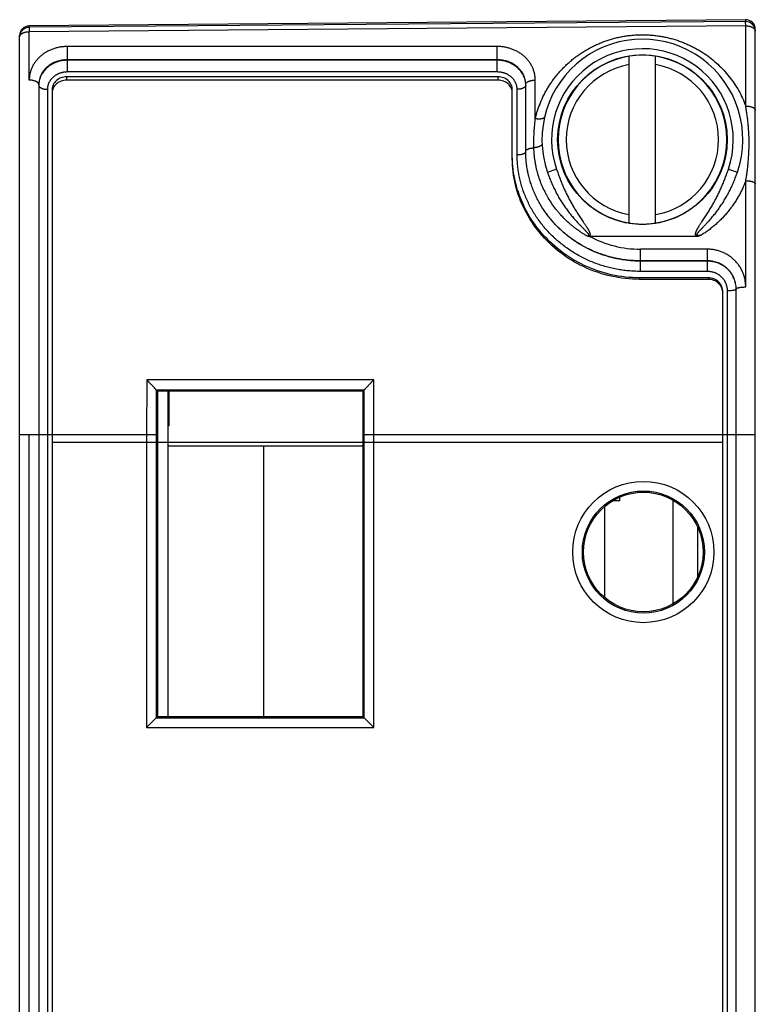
# Model space of a CAD drawing. Header units: inches. Extents: x 0 to 22, y 0 to 17.
# Tile 13 of 21: x 13.4 to 14.2, y 7.2 to 8.3. Entities that reach past the tile are written whole.
import ezdxf

# ---------------------------------------------------------------- set-up
doc = ezdxf.new("R2010")
doc.units = ezdxf.units.IN
doc.header["$LTSCALE"] = 1.21
doc.header["$MEASUREMENT"] = 0
doc.layers.get('0').update_dxf_attribs({"linetype": 'CONTINUOUS'})

msp = doc.modelspace()

# ---------------------------------------------------------------- linework, layer by layer
at = {"color": 7, "linetype": 'CONTINUOUS'}
for p, q in [((14.1565, 8.2544), (13.4075, 8.2479)), ((14.1565, 8.2525), (13.4075, 8.2465)), ((14.1565, 8.2544), (14.1565, 8.2525)), ((14.1566, 8.248), (14.1565, 8.2525)), ((13.4075, 8.2465), (13.4075, 8.2479)), ((13.4075, 8.2465), (13.4076, 8.2419)), ((14.1566, 8.248), (13.4076, 8.2419)), ((13.4076, 8.1913), (13.4076, 8.2419)), ((14.1566, 8.1642), (14.1566, 8.248)), ((14.1666, 7.0663), (14.1666, 8.2444)), ((13.3976, 4.1553), (13.3976, 8.2379)), ((13.4476, 8.1998), (13.4476, 8.2264)), ((13.8966, 8.2264), (13.4476, 8.2264)), ((13.8966, 8.1998), (13.8966, 8.2264)), ((13.8966, 8.2126), (13.4476, 8.2126)), ((13.8966, 8.212), (13.4476, 8.212)), ((14.0348, 8.0419), (14.0348, 8.2163)), ((14.0624, 8.0419), (14.0624, 8.2163)), ((13.8966, 8.1998), (13.4476, 8.1998)), ((13.9366, 8.1509), (13.9366, 8.1913)), ((13.4176, 8.1865), (13.4176, 4.4373)), ((13.4266, 8.1817), (13.4266, 4.4391)), ((13.9176, 8.113), (13.9176, 8.1817)), ((13.9266, 8.1165), (13.9266, 8.1865)), ((13.9588, 8.0981), (13.9494, 8.0948)), ((14.1385, 8.0983), (14.148, 8.0951)), ((14.1566, 7.9751), (14.1566, 8.0862)), ((13.9933, 8.0279), (13.9937, 8.0279)), ((14.1051, 8.0279), (13.9937, 8.0279)), ((14.0466, 7.9914), (14.0466, 8.0146)), ((14.1166, 8.0146), (14.0466, 8.0146)), ((14.1166, 7.9914), (14.1166, 8.0146)), ((14.1166, 8.0024), (14.0466, 8.0024)), ((14.1166, 8.0021), (14.0466, 8.0021)), ((14.1166, 7.9914), (14.0466, 7.9914)), ((14.1376, 7.1266), (14.1376, 7.9711)), ((14.1466, 7.1266), (14.1466, 7.9731)), ((13.5304, 7.8781), (13.5303, 7.8211)), ((13.7679, 7.8781), (13.5304, 7.8781)), ((13.7679, 7.8211), (13.7679, 7.8781)), ((13.5403, 7.8674), (13.5403, 7.8211)), ((13.5404, 7.8673), (13.5416, 7.8661)), ((13.7579, 7.8673), (13.5404, 7.8673)), ((13.5416, 7.8661), (13.5416, 7.5261)), ((13.7566, 7.8661), (13.5416, 7.8661)), ((13.5526, 7.8661), (13.5526, 7.5261)), ((13.5536, 7.8661), (13.5536, 7.83)), ((13.7579, 7.8673), (13.7566, 7.8661)), ((13.7566, 7.5261), (13.7566, 7.8661)), ((13.7579, 7.8211), (13.7579, 7.8674)), ((13.3976, 7.8211), (13.5403, 7.8211)), ((13.4076, 4.5721), (13.4076, 7.8211)), ((13.5303, 7.8211), (13.5303, 7.5148)), ((13.5403, 7.8211), (13.5403, 7.5248)), ((13.5526, 7.83), (13.5536, 7.83)), ((13.7579, 7.8211), (14.1666, 7.8211)), ((13.7579, 7.5248), (13.7579, 7.8211)), ((13.7679, 7.5148), (13.7679, 7.8211)), ((13.5526, 7.8091), (13.7566, 7.8091)), ((13.6526, 7.8091), (13.6526, 7.5261)), ((14.0251, 7.7518), (14.0177, 7.7518)), ((14.0251, 7.7518), (14.0251, 7.7556)), ((14.0806, 7.6438), (14.0806, 7.7523)), ((14.0092, 7.6505), (14.0092, 7.7457)), ((14.1066, 7.6725), (14.1066, 7.7237)), ((13.5403, 7.5248), (13.5303, 7.5148)), ((13.5403, 7.5248), (13.5416, 7.5261)), ((13.5403, 7.5248), (13.7579, 7.5248)), ((13.5416, 7.5261), (13.7566, 7.5261)), ((13.7579, 7.5248), (13.7566, 7.5261)), ((13.7579, 7.5248), (13.7679, 7.5148)), ((13.5303, 7.5148), (13.7679, 7.5148))]:
    msp.add_line(p, q, dxfattribs=at)
at = {"color": 6, "linetype": 'CONTINUOUS'}
for p, q in [((13.4466, 8.1947), (13.4466, 8.1912)), ((13.8976, 8.1947), (13.4466, 8.1947)), ((13.8976, 8.1912), (13.4466, 8.1912)), ((13.8976, 8.1947), (13.8976, 8.1912)), ((13.4316, 8.1815), (13.4316, 4.4385)), ((13.9126, 8.1091), (13.9126, 8.1815)), ((14.0456, 7.9847), (14.0456, 7.9831)), ((14.1176, 7.9847), (14.0456, 7.9847)), ((14.1176, 7.9847), (14.1176, 7.9831)), ((14.1176, 7.9831), (14.0456, 7.9831)), ((14.1326, 7.1261), (14.1326, 7.9699)), ((13.4316, 7.8131), (14.1326, 7.8131))]:
    msp.add_line(p, q, dxfattribs=at)
at = {"color": 7, "linetype": 'CONTINUOUS'}
msp.add_lwpolyline([(13.4075, 8.2465), (13.4071, 8.2465), (13.4064, 8.2464), (13.4057, 8.2463), (13.405, 8.2461), (13.4043, 8.2459), (13.4037, 8.2457), (13.403, 8.2454), (13.4024, 8.245), (13.4018, 8.2447), (13.4013, 8.2442), (13.4008, 8.2438), (13.4003, 8.2433), (13.3998, 8.2427), (13.3994, 8.2422), (13.399, 8.2416), (13.3987, 8.241), (13.3984, 8.2403), (13.3981, 8.2397), (13.3979, 8.239), (13.3978, 8.2383), (13.3977, 8.2376), (13.3976, 8.2369), (13.3976, 8.2365)], dxfattribs=at)
for centre, radius in [((14.0486, 8.1291), 0.0886), ((14.0496, 7.6981), 0.0738), ((14.0496, 7.6981), 0.0638), ((14.0496, 7.6981), 0.0625)]:
    msp.add_circle(centre, radius, dxfattribs=at)
for centre, radius, start, end in [((14.1566, 8.2444), 0.01, 0, 90.5), ((14.1566, 8.2425), 0.01, 0, 90.4573), ((13.4076, 8.2379), 0.01, 90.5, 180), ((14.0486, 8.1291), 0.105, 341.1195, 199.0388), ((14.0486, 8.1291), 0.095, 341.1194, 199.0388), ((14.0486, 8.1291), 0.0882, 98.9853, 261.0147), ((14.0486, 8.1291), 0.0883, 81.0175, 98.9825), ((14.0486, 8.1291), 0.0882, 278.9853, 81.0147), ((14.0486, 8.1291), 0.0796, 99.9649, 260.0351), ((14.0486, 8.1291), 0.0796, 279.9649, 80.0351), ((13.4405, 8.1859), 0.0229, 178.5546, 180.0011), ((13.9037, 8.1859), 0.0229, 359.9981, 1.4454), ((14.0486, 8.1291), 0.0883, 261.0175, 278.9825), ((14.0466, 8.1266), 0.112, 241.7916, 270.0053), ((14.118, 7.9728), 0.0286, 359.9982, 0.5336)]:
    msp.add_arc(centre, radius, start, end, dxfattribs=at)
for points, knots in [([(13.3976, 8.2365), (13.3976, 8.2366), (13.3976, 8.2368), (13.3977, 8.237), (13.3977, 8.2373), (13.3978, 8.2375), (13.3979, 8.2378), (13.3981, 8.2382), (13.3984, 8.2386), (13.3988, 8.2391), (13.3993, 8.2395), (13.3999, 8.2399), (13.4006, 8.2403), (13.4013, 8.2407), (13.4021, 8.241), (13.4029, 8.2413), (13.4038, 8.2415), (13.4047, 8.2417), (13.4057, 8.2418), (13.4066, 8.2419), (13.4073, 8.2419), (13.4076, 8.2419)], [0, 0, 0, 0, 0.021483, 0.043092, 0.064945, 0.087158, 0.109837, 0.133076, 0.181529, 0.233067, 0.288012, 0.346511, 0.40856, 0.47403, 0.542692, 0.614228, 0.688257, 0.764342, 0.842003, 0.920732, 1, 1, 1, 1]), ([(14.1566, 8.248), (14.1569, 8.248), (14.1576, 8.2479), (14.1586, 8.2479), (14.1595, 8.2477), (14.1604, 8.2476), (14.1613, 8.2473), (14.1622, 8.247), (14.163, 8.2467), (14.1637, 8.2464), (14.1643, 8.246), (14.1649, 8.2455), (14.1654, 8.2451), (14.1659, 8.2446), (14.1662, 8.2441), (14.1664, 8.2436), (14.1665, 8.2433), (14.1666, 8.243), (14.1666, 8.2427), (14.1666, 8.2426), (14.1666, 8.2425)], [0, 0, 0, 0, 0.078948, 0.157366, 0.234733, 0.310549, 0.384345, 0.45569, 0.524211, 0.5896, 0.651633, 0.710188, 0.765266, 0.817016, 0.865757, 0.911996, 0.934408, 0.956471, 0.978297, 1, 1, 1, 1]), ([(13.9366, 8.1509), (13.937, 8.1524), (13.9377, 8.1552), (13.9394, 8.1608), (13.9419, 8.1677), (13.9449, 8.1744), (13.9476, 8.1796), (13.9498, 8.1834), (13.9522, 8.1871), (13.9547, 8.1907), (13.9573, 8.1943), (13.9601, 8.1977), (13.9631, 8.2011), (13.9662, 8.2044), (13.9694, 8.2075), (13.9727, 8.2105), (13.9762, 8.2134), (13.9798, 8.2162), (13.9836, 8.2188), (13.9874, 8.2213), (13.9914, 8.2237), (13.9955, 8.2259), (13.9997, 8.2279), (14.004, 8.2298), (14.0083, 8.2316), (14.0128, 8.2331), (14.0174, 8.2345), (14.022, 8.2357), (14.0267, 8.2367), (14.0314, 8.2375), (14.0362, 8.2381), (14.041, 8.2385), (14.0458, 8.2387), (14.0507, 8.2387), (14.0555, 8.2385), (14.0603, 8.2382), (14.0643, 8.2377), (14.0675, 8.2372), (14.0706, 8.2366), (14.0745, 8.2358), (14.0792, 8.2347), (14.0837, 8.2333), (14.0882, 8.2318), (14.0926, 8.2301), (14.0969, 8.2282), (14.1011, 8.2262), (14.1052, 8.224), (14.1092, 8.2217), (14.1144, 8.2184), (14.1205, 8.2139), (14.1274, 8.208), (14.1338, 8.2017), (14.1395, 8.1949), (14.1447, 8.1877), (14.1494, 8.1802), (14.1534, 8.1723), (14.1556, 8.1669), (14.1566, 8.1642)], [0, 0, 0, 0, 0.014995, 0.029979, 0.059923, 0.089881, 0.104882, 0.119903, 0.13495, 0.150028, 0.165144, 0.180303, 0.195511, 0.210773, 0.226094, 0.241479, 0.256932, 0.272457, 0.288059, 0.303738, 0.319498, 0.335339, 0.351262, 0.367265, 0.383346, 0.399502, 0.415728, 0.432017, 0.448364, 0.464759, 0.481193, 0.497656, 0.514136, 0.530624, 0.547106, 0.563572, 0.580011, 0.588218, 0.596414, 0.612768, 0.629067, 0.645303, 0.661469, 0.677562, 0.693577, 0.709512, 0.725366, 0.741138, 0.756829, 0.787973, 0.818826, 0.849421, 0.879797, 0.909997, 0.940067, 0.970053, 1, 1, 1, 1]), ([(13.4476, 8.2264), (13.4463, 8.2264), (13.4443, 8.2263), (13.4417, 8.226), (13.4398, 8.2258), (13.4378, 8.2254), (13.4359, 8.2249), (13.4341, 8.2244), (13.4322, 8.2238), (13.4304, 8.2231), (13.4287, 8.2223), (13.427, 8.2214), (13.4253, 8.2205), (13.4237, 8.2195), (13.4221, 8.2185), (13.4207, 8.2174), (13.4192, 8.2162), (13.4179, 8.2149), (13.4166, 8.2136), (13.4154, 8.2123), (13.4143, 8.2109), (13.4132, 8.2094), (13.4123, 8.2079), (13.4114, 8.2064), (13.4106, 8.2048), (13.4099, 8.2032), (13.4093, 8.2015), (13.4088, 8.1999), (13.4084, 8.1982), (13.408, 8.1965), (13.4078, 8.1948), (13.4077, 8.193), (13.4076, 8.1919), (13.4076, 8.1913)], [0, 0, 0, 0, 0.066806, 0.10016, 0.133448, 0.166647, 0.199737, 0.2327, 0.265519, 0.298176, 0.330659, 0.362955, 0.395054, 0.426947, 0.458631, 0.490101, 0.521358, 0.552401, 0.583236, 0.61387, 0.64431, 0.674567, 0.704655, 0.734587, 0.764379, 0.794051, 0.823618, 0.853103, 0.882525, 0.911905, 0.941263, 0.970621, 1, 1, 1, 1]), ([(13.9366, 8.1913), (13.9366, 8.1919), (13.9366, 8.193), (13.9364, 8.1948), (13.9362, 8.1965), (13.9359, 8.1982), (13.9355, 8.1999), (13.9349, 8.2015), (13.9343, 8.2032), (13.9336, 8.2048), (13.9328, 8.2064), (13.932, 8.2079), (13.931, 8.2094), (13.93, 8.2109), (13.9288, 8.2123), (13.9276, 8.2136), (13.9264, 8.2149), (13.9246, 8.2166), (13.9226, 8.2181), (13.9206, 8.2195), (13.919, 8.2205), (13.9173, 8.2214), (13.9156, 8.2223), (13.9138, 8.2231), (13.912, 8.2238), (13.9102, 8.2244), (13.9083, 8.2249), (13.9064, 8.2254), (13.9038, 8.2259), (13.9006, 8.2263), (13.8979, 8.2264), (13.8966, 8.2264)], [0, 0, 0, 0, 0.02938, 0.058739, 0.088098, 0.117479, 0.146902, 0.176388, 0.205956, 0.235629, 0.265422, 0.295355, 0.325443, 0.355702, 0.386143, 0.416778, 0.447614, 0.478659, 0.541369, 0.573053, 0.604949, 0.637049, 0.669345, 0.701829, 0.734488, 0.767307, 0.800271, 0.833363, 0.866563, 0.933192, 1, 1, 1, 1]), ([(13.4476, 8.2126), (13.4466, 8.2126), (13.4447, 8.2125), (13.4418, 8.2121), (13.4389, 8.2115), (13.4361, 8.2107), (13.4335, 8.2096), (13.4309, 8.2083), (13.4286, 8.2068), (13.4264, 8.2051), (13.4244, 8.2032), (13.4229, 8.2015), (13.4219, 8.2001), (13.4212, 8.199), (13.4205, 8.1978), (13.4199, 8.1966), (13.4194, 8.1954), (13.4189, 8.1942), (13.4185, 8.193), (13.4182, 8.1917), (13.4179, 8.1904), (13.4178, 8.1891), (13.4176, 8.1878), (13.4176, 8.187), (13.4176, 8.1865)], [0, 0, 0, 0, 0.066676, 0.133177, 0.199334, 0.264995, 0.330029, 0.394334, 0.457839, 0.520513, 0.58236, 0.643426, 0.6737, 0.703813, 0.733779, 0.763614, 0.793339, 0.822972, 0.852533, 0.882043, 0.911524, 0.940996, 0.970482, 1, 1, 1, 1]), ([(13.4476, 8.212), (13.4467, 8.212), (13.4447, 8.2119), (13.4418, 8.2116), (13.439, 8.211), (13.4363, 8.2101), (13.4337, 8.2091), (13.4311, 8.2078), (13.4288, 8.2063), (13.4266, 8.2047), (13.4246, 8.2028), (13.4229, 8.2008), (13.4216, 8.199), (13.4207, 8.1975), (13.4201, 8.1964), (13.4195, 8.1952), (13.4191, 8.194), (13.4187, 8.1928), (13.4183, 8.1916), (13.418, 8.1903), (13.4178, 8.1891), (13.4177, 8.1878), (13.4176, 8.1869), (13.4176, 8.1865)], [0, 0, 0, 0, 0.066677, 0.133196, 0.199407, 0.265169, 0.330356, 0.394863, 0.45861, 0.521545, 0.583646, 0.644925, 0.705426, 0.735418, 0.765248, 0.794928, 0.824475, 0.853906, 0.88324, 0.912496, 0.941693, 0.970854, 1, 1, 1, 1]), ([(13.9266, 8.1865), (13.9266, 8.187), (13.9266, 8.1878), (13.9265, 8.1891), (13.9263, 8.1904), (13.9261, 8.1917), (13.9257, 8.193), (13.9253, 8.1942), (13.9249, 8.1954), (13.9244, 8.1966), (13.9238, 8.1978), (13.9231, 8.199), (13.9224, 8.2001), (13.9213, 8.2015), (13.9198, 8.2032), (13.9179, 8.2051), (13.9157, 8.2068), (13.9133, 8.2083), (13.9108, 8.2096), (13.9081, 8.2107), (13.9053, 8.2115), (13.9025, 8.2121), (13.8996, 8.2125), (13.8976, 8.2126), (13.8966, 8.2126)], [0, 0, 0, 0, 0.029518, 0.059004, 0.088476, 0.117957, 0.147467, 0.177028, 0.206661, 0.236386, 0.266221, 0.296187, 0.3263, 0.356574, 0.41764, 0.479487, 0.542161, 0.605666, 0.669971, 0.735005, 0.800666, 0.866823, 0.933324, 1, 1, 1, 1]), ([(13.9266, 8.1865), (13.9266, 8.1874), (13.9265, 8.1891), (13.926, 8.1916), (13.9252, 8.194), (13.9242, 8.1964), (13.9229, 8.1987), (13.9214, 8.2008), (13.9196, 8.2028), (13.9176, 8.2047), (13.9154, 8.2063), (13.9131, 8.2078), (13.9106, 8.2091), (13.908, 8.2101), (13.9052, 8.211), (13.9024, 8.2116), (13.8995, 8.2119), (13.8976, 8.212), (13.8966, 8.212)], [0, 0, 0, 0, 0.058291, 0.116728, 0.175478, 0.23469, 0.294497, 0.355005, 0.416291, 0.478399, 0.54134, 0.605094, 0.669608, 0.734802, 0.800571, 0.866789, 0.933316, 1, 1, 1, 1]), ([(13.4176, 8.1865), (13.4176, 8.1866), (13.4176, 8.1868), (13.4176, 8.187), (13.4175, 8.1872), (13.4174, 8.1875), (13.4172, 8.1879), (13.4169, 8.1884), (13.4164, 8.1888), (13.4159, 8.1892), (13.4153, 8.1896), (13.4147, 8.1899), (13.414, 8.1902), (13.4132, 8.1905), (13.4123, 8.1907), (13.4114, 8.1909), (13.4105, 8.1911), (13.4096, 8.1912), (13.4086, 8.1913), (13.4079, 8.1913), (13.4076, 8.1913)], [0, 0, 0, 0, 0.019557, 0.039276, 0.059307, 0.079797, 0.122618, 0.168632, 0.218416, 0.272297, 0.330391, 0.392646, 0.458877, 0.528787, 0.601993, 0.678045, 0.756434, 0.836613, 0.918001, 1, 1, 1, 1]), ([(13.4476, 8.1998), (13.4473, 8.1998), (13.4466, 8.1998), (13.4456, 8.1997), (13.4446, 8.1996), (13.4435, 8.1995), (13.4425, 8.1993), (13.4412, 8.1989), (13.4399, 8.1986), (13.4387, 8.1981), (13.4378, 8.1977), (13.4369, 8.1973), (13.436, 8.1968), (13.4352, 8.1963), (13.4341, 8.1956), (13.4331, 8.1948), (13.4321, 8.1939), (13.4312, 8.193), (13.4304, 8.1921), (13.4296, 8.1911), (13.4289, 8.19), (13.4282, 8.1887), (13.4276, 8.1873), (13.4273, 8.1861), (13.427, 8.1852), (13.4268, 8.1844), (13.4267, 8.1835), (13.4266, 8.1826), (13.4266, 8.182), (13.4266, 8.1817)], [0, 0, 0, 0, 0.033295, 0.066571, 0.099808, 0.132987, 0.166092, 0.199102, 0.264761, 0.297394, 0.329872, 0.362183, 0.394315, 0.426261, 0.458012, 0.520895, 0.55204, 0.58298, 0.644245, 0.674601, 0.704778, 0.764622, 0.823911, 0.853401, 0.882807, 0.912148, 0.941446, 0.970724, 1, 1, 1, 1]), ([(13.9176, 8.1817), (13.9176, 8.182), (13.9176, 8.1826), (13.9175, 8.1835), (13.9174, 8.1844), (13.9172, 8.1852), (13.917, 8.1861), (13.9166, 8.1873), (13.916, 8.1887), (13.9153, 8.19), (13.9146, 8.1911), (13.9139, 8.1921), (13.913, 8.193), (13.9121, 8.1939), (13.9114, 8.1946), (13.9107, 8.1952), (13.9096, 8.1959), (13.9083, 8.1968), (13.9068, 8.1976), (13.9056, 8.1981), (13.9046, 8.1984), (13.9037, 8.1988), (13.9027, 8.199), (13.9017, 8.1993), (13.9007, 8.1995), (13.8997, 8.1996), (13.8987, 8.1997), (13.8976, 8.1998), (13.897, 8.1998), (13.8966, 8.1998)], [0, 0, 0, 0, 0.029276, 0.058554, 0.087852, 0.117193, 0.146599, 0.17609, 0.235379, 0.295222, 0.325399, 0.355755, 0.41702, 0.447961, 0.479105, 0.510454, 0.542006, 0.605686, 0.670113, 0.702591, 0.735223, 0.767997, 0.800898, 0.833908, 0.867012, 0.900192, 0.933429, 0.966705, 1, 1, 1, 1]), ([(13.9266, 8.1865), (13.9266, 8.1866), (13.9266, 8.1868), (13.9267, 8.187), (13.9267, 8.1872), (13.9268, 8.1875), (13.927, 8.1879), (13.9274, 8.1884), (13.9278, 8.1888), (13.9283, 8.1892), (13.9289, 8.1896), (13.9296, 8.1899), (13.9303, 8.1902), (13.9311, 8.1905), (13.9319, 8.1907), (13.9328, 8.1909), (13.9337, 8.1911), (13.9347, 8.1912), (13.9356, 8.1913), (13.9363, 8.1913), (13.9366, 8.1913)], [0, 0, 0, 0, 0.019557, 0.039276, 0.059307, 0.079797, 0.122618, 0.168632, 0.218416, 0.272297, 0.330391, 0.392646, 0.458877, 0.528787, 0.601993, 0.678045, 0.756434, 0.836613, 0.918001, 1, 1, 1, 1]), ([(13.4176, 8.1859), (13.4176, 8.1859), (13.4176, 8.1857), (13.4177, 8.1855), (13.4177, 8.1853), (13.4178, 8.185), (13.418, 8.1847), (13.4183, 8.1843), (13.4187, 8.1839), (13.4191, 8.1836), (13.4197, 8.1832), (13.4203, 8.1829), (13.4209, 8.1826), (13.4216, 8.1824), (13.4224, 8.1822), (13.4232, 8.182), (13.424, 8.1818), (13.4249, 8.1817), (13.4257, 8.1817), (13.4263, 8.1817), (13.4266, 8.1817)], [0, 0, 0, 0, 0.019556, 0.039273, 0.059303, 0.079791, 0.122609, 0.168622, 0.218405, 0.272284, 0.330378, 0.392634, 0.458865, 0.528776, 0.601983, 0.678037, 0.756428, 0.836609, 0.917999, 1, 1, 1, 1]), ([(13.9266, 8.1859), (13.9266, 8.1859), (13.9266, 8.1857), (13.9266, 8.1855), (13.9265, 8.1853), (13.9264, 8.185), (13.9262, 8.1847), (13.9259, 8.1843), (13.9256, 8.1839), (13.9251, 8.1836), (13.9246, 8.1832), (13.924, 8.1829), (13.9233, 8.1826), (13.9226, 8.1824), (13.9219, 8.1822), (13.9211, 8.182), (13.9202, 8.1818), (13.9194, 8.1817), (13.9185, 8.1817), (13.9179, 8.1817), (13.9176, 8.1817)], [0, 0, 0, 0, 0.019556, 0.039273, 0.059303, 0.079791, 0.122609, 0.168622, 0.218405, 0.272284, 0.330378, 0.392634, 0.458865, 0.528776, 0.601983, 0.678037, 0.756428, 0.836609, 0.917999, 1, 1, 1, 1]), ([(14.1566, 8.0862), (14.1569, 8.0878), (14.1575, 8.0911), (14.1582, 8.0961), (14.1588, 8.1011), (14.1594, 8.1077), (14.1599, 8.1143), (14.1601, 8.1209), (14.1601, 8.1259), (14.1601, 8.1307), (14.1599, 8.1356), (14.1596, 8.1404), (14.1592, 8.1452), (14.1587, 8.15), (14.1581, 8.1547), (14.1574, 8.1595), (14.1569, 8.1626), (14.1566, 8.1642)], [0, 0, 0, 0, 0.06405, 0.128148, 0.192186, 0.256079, 0.383125, 0.446179, 0.508866, 0.571173, 0.633107, 0.694698, 0.755996, 0.817073, 0.878021, 0.938954, 1, 1, 1, 1]), ([(14.1566, 8.1642), (14.1569, 8.1642), (14.1576, 8.1642), (14.1586, 8.1641), (14.1595, 8.164), (14.1604, 8.1639), (14.1613, 8.1637), (14.1622, 8.1634), (14.163, 8.1632), (14.1637, 8.1629), (14.1643, 8.1626), (14.1649, 8.1622), (14.1654, 8.1619), (14.1658, 8.1615), (14.166, 8.1613), (14.1662, 8.161), (14.1664, 8.1607), (14.1665, 8.1604), (14.1666, 8.1602), (14.1666, 8.16), (14.1666, 8.1598), (14.1666, 8.1598)], [0, 0, 0, 0, 0.083474, 0.1663, 0.247844, 0.327488, 0.404647, 0.478776, 0.549388, 0.616062, 0.678466, 0.736378, 0.789712, 0.838561, 0.861408, 0.883276, 0.92439, 0.943907, 0.962904, 0.981544, 1, 1, 1, 1]), ([(13.9352, 8.1206), (13.9351, 8.1219), (13.9351, 8.1244), (13.9351, 8.1295), (13.9353, 8.1346), (13.9356, 8.1396), (13.9359, 8.1434), (13.9362, 8.1472), (13.9365, 8.1497), (13.9366, 8.1509)], [0, 0, 0, 0, 0.125717, 0.251267, 0.501866, 0.626868, 0.751607, 0.876018, 1, 1, 1, 1]), ([(13.9464, 8.1529), (13.9463, 8.1528), (13.9463, 8.1527), (13.9462, 8.1525), (13.9461, 8.1524), (13.946, 8.1521), (13.9458, 8.1519), (13.9456, 8.1517), (13.9453, 8.1516), (13.9449, 8.1513), (13.9444, 8.1511), (13.9438, 8.1509), (13.9432, 8.1508), (13.9425, 8.1507), (13.9417, 8.1506), (13.941, 8.1505), (13.9401, 8.1505), (13.9393, 8.1506), (13.9384, 8.1507), (13.9375, 8.1508), (13.9369, 8.1509), (13.9366, 8.1509)], [0, 0, 0, 0, 0.01801, 0.036203, 0.054753, 0.073822, 0.114044, 0.135467, 0.157873, 0.205863, 0.258387, 0.315574, 0.377382, 0.443637, 0.514064, 0.588301, 0.66592, 0.746441, 0.829337, 0.914051, 1, 1, 1, 1]), ([(13.9266, 8.1168), (13.9266, 8.1168), (13.9266, 8.117), (13.9267, 8.1171), (13.9267, 8.1173), (13.9268, 8.1175), (13.9269, 8.1178), (13.9271, 8.118), (13.9273, 8.1182), (13.9276, 8.1185), (13.928, 8.1188), (13.9285, 8.119), (13.9291, 8.1193), (13.9297, 8.1196), (13.9303, 8.1198), (13.9311, 8.12), (13.9318, 8.1202), (13.9326, 8.1203), (13.9334, 8.1204), (13.9343, 8.1205), (13.9349, 8.1206), (13.9352, 8.1206)], [0, 0, 0, 0, 0.017231, 0.034658, 0.052465, 0.070824, 0.10975, 0.130598, 0.15248, 0.19958, 0.251432, 0.308164, 0.369742, 0.435999, 0.506669, 0.581406, 0.659797, 0.741376, 0.825636, 0.912033, 1, 1, 1, 1]), ([(13.9437, 8.1248), (13.9437, 8.1248), (13.9437, 8.1246), (13.9437, 8.1245), (13.9436, 8.1243), (13.9436, 8.124), (13.9434, 8.1238), (13.9433, 8.1236), (13.9431, 8.1233), (13.9428, 8.1231), (13.9424, 8.1227), (13.9419, 8.1224), (13.9413, 8.1221), (13.9407, 8.1218), (13.94, 8.1216), (13.9393, 8.1214), (13.9386, 8.1211), (13.9377, 8.121), (13.9369, 8.1208), (13.936, 8.1207), (13.9355, 8.1206), (13.9352, 8.1206)], [0, 0, 0, 0, 0.017319, 0.034834, 0.052729, 0.071175, 0.110273, 0.131203, 0.153166, 0.20042, 0.252411, 0.309264, 0.370935, 0.437254, 0.507944, 0.58265, 0.66095, 0.74237, 0.82639, 0.912459, 1, 1, 1, 1]), ([(13.9907, 8.0283), (13.9897, 8.0289), (13.9876, 8.0301), (13.9846, 8.0321), (13.9816, 8.0341), (13.9787, 8.0363), (13.9758, 8.0385), (13.9721, 8.0416), (13.9677, 8.0457), (13.9636, 8.05), (13.9605, 8.0536), (13.9575, 8.0573), (13.954, 8.0621), (13.9508, 8.0671), (13.9485, 8.0711), (13.9463, 8.0753), (13.9438, 8.0805), (13.9413, 8.087), (13.9392, 8.0936), (13.9378, 8.0992), (13.9369, 8.1037), (13.9361, 8.1082), (13.9355, 8.1138), (13.9352, 8.1183), (13.9352, 8.1206)], [0, 0, 0, 0, 0.032259, 0.064477, 0.09665, 0.128775, 0.16085, 0.192871, 0.256735, 0.320354, 0.352069, 0.383715, 0.446782, 0.509547, 0.540816, 0.572004, 0.634127, 0.695918, 0.757374, 0.818499, 0.848944, 0.879308, 0.9398, 1, 1, 1, 1]), ([(13.9266, 8.1165), (13.9266, 8.1165), (13.9266, 8.1163), (13.9266, 8.1162), (13.9265, 8.116), (13.9265, 8.1158), (13.9264, 8.1157), (13.9262, 8.1155), (13.9261, 8.1153), (13.9259, 8.1152), (13.9258, 8.115), (13.9256, 8.1149), (13.9253, 8.1147), (13.925, 8.1145), (13.9246, 8.1143), (13.924, 8.114), (13.9233, 8.1138), (13.9226, 8.1136), (13.9219, 8.1134), (13.9211, 8.1133), (13.9202, 8.1132), (13.9194, 8.1131), (13.9185, 8.1131), (13.9179, 8.113), (13.9176, 8.113)], [0, 0, 0, 0, 0.016588, 0.033404, 0.050661, 0.068555, 0.087257, 0.106906, 0.127618, 0.14948, 0.172556, 0.196891, 0.222509, 0.249423, 0.307106, 0.369809, 0.437247, 0.509026, 0.584667, 0.663622, 0.74529, 0.829028, 0.914162, 1, 1, 1, 1]), ([(14.0466, 7.9914), (14.0445, 7.9914), (14.0403, 7.9915), (14.034, 7.9919), (14.0278, 7.9926), (14.0215, 7.9937), (14.0154, 7.995), (14.0093, 7.9966), (14.0033, 7.9985), (13.9974, 8.0007), (13.9916, 8.0031), (13.9841, 8.0068), (13.9768, 8.0109), (13.9699, 8.0156), (13.9649, 8.0193), (13.9609, 8.0226), (13.9578, 8.0253), (13.9547, 8.0281), (13.9511, 8.0318), (13.9469, 8.0363), (13.943, 8.0411), (13.9394, 8.046), (13.936, 8.051), (13.9328, 8.0563), (13.93, 8.0616), (13.9274, 8.0671), (13.9251, 8.0726), (13.9231, 8.0782), (13.9214, 8.084), (13.92, 8.0897), (13.919, 8.0955), (13.9183, 8.1004), (13.918, 8.1043), (13.9178, 8.1072), (13.9176, 8.1101), (13.9176, 8.1121), (13.9176, 8.113)], [0, 0, 0, 0, 0.032091, 0.064179, 0.096258, 0.128327, 0.160379, 0.192412, 0.22442, 0.256399, 0.288344, 0.320249, 0.383901, 0.415653, 0.447341, 0.478959, 0.49474, 0.510501, 0.541957, 0.573321, 0.604587, 0.635747, 0.666796, 0.697728, 0.728536, 0.759218, 0.789769, 0.820189, 0.850475, 0.880628, 0.910652, 0.940551, 0.955456, 0.970331, 0.985179, 1, 1, 1, 1]), ([(14.0466, 8.0024), (14.0447, 8.0024), (14.0407, 8.0025), (14.0348, 8.0029), (14.029, 8.0036), (14.0232, 8.0046), (14.0174, 8.0058), (14.0117, 8.0074), (14.0061, 8.0092), (14.0006, 8.0112), (13.9952, 8.0135), (13.9899, 8.0161), (13.9848, 8.0189), (13.9798, 8.022), (13.975, 8.0253), (13.9703, 8.0288), (13.9659, 8.0325), (13.9616, 8.0364), (13.9575, 8.0405), (13.9537, 8.0448), (13.9501, 8.0492), (13.9467, 8.0538), (13.9435, 8.0586), (13.9406, 8.0635), (13.938, 8.0685), (13.9356, 8.0736), (13.9335, 8.0788), (13.9317, 8.0841), (13.9301, 8.0895), (13.9289, 8.0949), (13.9279, 8.1003), (13.9273, 8.1049), (13.9269, 8.1086), (13.9267, 8.1122), (13.9266, 8.115), (13.9266, 8.1168)], [0, 0, 0, 0, 0.032104, 0.064203, 0.096293, 0.128368, 0.160424, 0.192455, 0.224457, 0.256424, 0.288351, 0.320232, 0.352061, 0.383834, 0.415543, 0.447183, 0.478749, 0.510234, 0.541633, 0.57294, 0.604151, 0.63526, 0.666263, 0.697158, 0.72794, 0.758608, 0.789163, 0.819602, 0.849928, 0.880144, 0.910253, 0.94026, 0.955228, 0.970174, 1, 1, 1, 1]), ([(14.0466, 8.0021), (14.0447, 8.0021), (14.0407, 8.0022), (14.0348, 8.0026), (14.029, 8.0034), (14.0231, 8.0043), (14.0174, 8.0056), (14.0117, 8.0071), (14.0061, 8.0089), (14.0006, 8.011), (13.9952, 8.0133), (13.9899, 8.0159), (13.9848, 8.0188), (13.9798, 8.0218), (13.9749, 8.0251), (13.9703, 8.0286), (13.9658, 8.0324), (13.9616, 8.0363), (13.9575, 8.0404), (13.9537, 8.0447), (13.95, 8.0492), (13.9467, 8.0538), (13.9435, 8.0586), (13.9406, 8.0635), (13.938, 8.0685), (13.9356, 8.0736), (13.9335, 8.0788), (13.9317, 8.0841), (13.9301, 8.0894), (13.9288, 8.0948), (13.9279, 8.1002), (13.9273, 8.1047), (13.9269, 8.1084), (13.9267, 8.112), (13.9266, 8.1147), (13.9266, 8.1165)], [0, 0, 0, 0, 0.032134, 0.064264, 0.096387, 0.128497, 0.160592, 0.192665, 0.224714, 0.256732, 0.288714, 0.320656, 0.352551, 0.384392, 0.416174, 0.447888, 0.479529, 0.511089, 0.542559, 0.573934, 0.605204, 0.636364, 0.667405, 0.698323, 0.72911, 0.759763, 0.790278, 0.820652, 0.850885, 0.880976, 0.910928, 0.940744, 0.955605, 0.970434, 1, 1, 1, 1]), ([(13.9588, 8.0981), (13.9594, 8.0965), (13.9602, 8.0942), (13.9613, 8.0911), (13.9625, 8.088), (13.964, 8.0842), (13.9656, 8.0804), (13.9669, 8.0774), (13.9683, 8.0744), (13.9701, 8.0707), (13.972, 8.067), (13.9736, 8.0641), (13.9748, 8.0619), (13.976, 8.0598), (13.9773, 8.0577), (13.9786, 8.0555), (13.9799, 8.0535), (13.9812, 8.0514), (13.9826, 8.0493), (13.984, 8.0472), (13.9854, 8.0452), (13.9865, 8.0435), (13.9874, 8.0421), (13.9881, 8.0411), (13.9888, 8.0401), (13.9895, 8.0391), (13.9901, 8.0382), (13.9905, 8.0375), (13.9908, 8.037), (13.9912, 8.0364), (13.9915, 8.0359), (13.9918, 8.0354), (13.9921, 8.0348), (13.9923, 8.0344), (13.9925, 8.034), (13.9927, 8.0337), (13.9928, 8.0335), (13.9929, 8.0332), (13.9931, 8.0329), (13.9932, 8.0326), (13.9933, 8.0323), (13.9934, 8.032), (13.9935, 8.0317), (13.9936, 8.0315), (13.9936, 8.0313), (13.9937, 8.0311), (13.9938, 8.0309), (13.9938, 8.0307), (13.9938, 8.0306), (13.9939, 8.0304), (13.9939, 8.0302), (13.9939, 8.0299), (13.9939, 8.0296), (13.9939, 8.0293), (13.9938, 8.0291), (13.9938, 8.0289), (13.9938, 8.0287), (13.9937, 8.0286), (13.9937, 8.0284), (13.9936, 8.0283), (13.9935, 8.0282), (13.9935, 8.0281), (13.9935, 8.0281), (13.9934, 8.028), (13.9934, 8.028), (13.9934, 8.028), (13.9933, 8.0279), (13.9933, 8.0279)], [0, 0, 0, 0, 0.0625, 0.09375, 0.125001, 0.187501, 0.250001, 0.281252, 0.312502, 0.375001, 0.4375, 0.46875, 0.499999, 0.531249, 0.562498, 0.593748, 0.624997, 0.656247, 0.687496, 0.718745, 0.749995, 0.781244, 0.796869, 0.812493, 0.828118, 0.843743, 0.859367, 0.86718, 0.874992, 0.882804, 0.890617, 0.898429, 0.906242, 0.914054, 0.91796, 0.921867, 0.925773, 0.929679, 0.933586, 0.937492, 0.941399, 0.945305, 0.949211, 0.953117, 0.955071, 0.957024, 0.960931, 0.962884, 0.964838, 0.966792, 0.968745, 0.972652, 0.976558, 0.980465, 0.984371, 0.986324, 0.988278, 0.990232, 0.992185, 0.994138, 0.995116, 0.996093, 0.99707, 0.997558, 0.998047, 0.999023, 1, 1, 1, 1]), ([(14.1051, 8.0279), (14.105, 8.0279), (14.105, 8.028), (14.1049, 8.0281), (14.1048, 8.0282), (14.1047, 8.0283), (14.1047, 8.0284), (14.1046, 8.0284), (14.1046, 8.0285), (14.1045, 8.0286), (14.1044, 8.0288), (14.1044, 8.0289), (14.1043, 8.0291), (14.1042, 8.0292), (14.1042, 8.0294), (14.1042, 8.0295), (14.1041, 8.0297), (14.1041, 8.0299), (14.1041, 8.0301), (14.1041, 8.0304), (14.1041, 8.0306), (14.1041, 8.0307), (14.1042, 8.0309), (14.1042, 8.0311), (14.1042, 8.0313), (14.1043, 8.0317), (14.1044, 8.032), (14.1045, 8.0322), (14.1046, 8.0325), (14.1047, 8.0328), (14.1048, 8.0331), (14.1049, 8.0334), (14.105, 8.0337), (14.1052, 8.034), (14.1053, 8.0343), (14.1056, 8.0348), (14.1059, 8.0354), (14.1061, 8.0359), (14.1065, 8.0364), (14.1068, 8.037), (14.1071, 8.0375), (14.1075, 8.0382), (14.1081, 8.0391), (14.1087, 8.0401), (14.1094, 8.0412), (14.1101, 8.0422), (14.111, 8.0436), (14.1122, 8.0453), (14.1135, 8.0473), (14.1149, 8.0494), (14.1162, 8.0515), (14.1176, 8.0536), (14.1189, 8.0557), (14.1202, 8.0578), (14.1214, 8.0599), (14.1226, 8.0621), (14.1238, 8.0643), (14.1254, 8.0672), (14.1273, 8.0708), (14.1291, 8.0746), (14.1304, 8.0776), (14.1318, 8.0806), (14.1334, 8.0844), (14.1349, 8.0882), (14.136, 8.0913), (14.1372, 8.0944), (14.138, 8.0968), (14.1385, 8.0983)], [0, 0, 0, 0, 0.001954, 0.003907, 0.004884, 0.00586, 0.007815, 0.008792, 0.009769, 0.011722, 0.013675, 0.015629, 0.017583, 0.019536, 0.02149, 0.023443, 0.025397, 0.027351, 0.031256, 0.035163, 0.037116, 0.039069, 0.041022, 0.042975, 0.046882, 0.050788, 0.054695, 0.058601, 0.062507, 0.066414, 0.07032, 0.074227, 0.078133, 0.082039, 0.085946, 0.093758, 0.10157, 0.109383, 0.117195, 0.125008, 0.13282, 0.140633, 0.156257, 0.171882, 0.187507, 0.203131, 0.218756, 0.250005, 0.281255, 0.312504, 0.343753, 0.375003, 0.406252, 0.437501, 0.468751, 0.500001, 0.53125, 0.5625, 0.624999, 0.687498, 0.718748, 0.749999, 0.812499, 0.874999, 0.906249, 0.9375, 1, 1, 1, 1]), ([(13.9494, 8.0948), (13.9499, 8.0932), (13.9511, 8.0901), (13.9529, 8.0854), (13.9546, 8.0815), (13.9561, 8.0784), (13.9576, 8.0754), (13.9595, 8.0717), (13.962, 8.0672), (13.9643, 8.0636), (13.9662, 8.0608), (13.9676, 8.0587), (13.9691, 8.0566), (13.9706, 8.0546), (13.9722, 8.0526), (13.9738, 8.0506), (13.9754, 8.0486), (13.977, 8.0467), (13.9787, 8.0448), (13.9802, 8.0432), (13.9813, 8.0419), (13.9822, 8.041), (13.9831, 8.0401), (13.984, 8.0392), (13.9849, 8.0383), (13.9858, 8.0373), (13.9865, 8.0366), (13.9871, 8.036), (13.9877, 8.0354), (13.9883, 8.0347), (13.9889, 8.0341), (13.9892, 8.0337), (13.9895, 8.0334), (13.9898, 8.0331), (13.9902, 8.0327), (13.9905, 8.0323), (13.9908, 8.032), (13.991, 8.0317), (13.9912, 8.0315), (13.9914, 8.0312), (13.9916, 8.031), (13.9918, 8.0308), (13.9919, 8.0306), (13.992, 8.0304), (13.992, 8.0303), (13.9921, 8.0302), (13.9922, 8.03), (13.9923, 8.0299), (13.9923, 8.0297), (13.9924, 8.0296), (13.9924, 8.0294), (13.9924, 8.0293), (13.9924, 8.0291), (13.9924, 8.029), (13.9924, 8.0289), (13.9924, 8.0289), (13.9923, 8.0288), (13.9923, 8.0287), (13.9922, 8.0287), (13.9922, 8.0286), (13.9921, 8.0285), (13.992, 8.0285), (13.9918, 8.0284), (13.9917, 8.0284), (13.9915, 8.0283), (13.9914, 8.0283), (13.9912, 8.0283), (13.9911, 8.0283), (13.991, 8.0283), (13.991, 8.0283), (13.9909, 8.0283), (13.9908, 8.0283), (13.9907, 8.0283)], [0, 0, 0, 0, 0.062058, 0.124177, 0.186357, 0.217472, 0.248603, 0.31091, 0.37328, 0.435711, 0.466951, 0.498204, 0.529472, 0.560754, 0.592049, 0.623358, 0.654679, 0.686013, 0.717359, 0.748716, 0.764399, 0.780085, 0.795773, 0.811464, 0.827158, 0.842854, 0.858553, 0.866404, 0.874255, 0.889959, 0.897811, 0.905665, 0.909592, 0.913519, 0.921374, 0.92923, 0.933158, 0.937087, 0.941015, 0.944944, 0.948873, 0.952803, 0.954768, 0.956733, 0.958698, 0.960663, 0.962629, 0.964595, 0.966561, 0.968527, 0.970494, 0.97246, 0.974427, 0.975411, 0.976396, 0.97738, 0.978365, 0.97935, 0.980334, 0.981319, 0.982303, 0.98427, 0.986237, 0.988204, 0.99017, 0.992137, 0.994103, 0.995086, 0.996069, 0.997052, 0.998035, 1, 1, 1, 1]), ([(14.1101, 8.0292), (14.11, 8.0292), (14.1098, 8.0291), (14.1095, 8.0291), (14.1091, 8.029), (14.1088, 8.0289), (14.1085, 8.0289), (14.1083, 8.0288), (14.108, 8.0288), (14.1077, 8.0288), (14.1073, 8.0287), (14.1072, 8.0287), (14.107, 8.0287), (14.1069, 8.0288), (14.1067, 8.0288), (14.1065, 8.0288), (14.1064, 8.0288), (14.1062, 8.0289), (14.1061, 8.0289), (14.1061, 8.0289), (14.106, 8.029), (14.1059, 8.029), (14.1058, 8.0291), (14.1057, 8.0292), (14.1057, 8.0293), (14.1057, 8.0294), (14.1056, 8.0294), (14.1056, 8.0295), (14.1056, 8.0296), (14.1056, 8.0297), (14.1056, 8.0298), (14.1056, 8.0298), (14.1056, 8.03), (14.1057, 8.0301), (14.1057, 8.0302), (14.1058, 8.0304), (14.1059, 8.0305), (14.1059, 8.0307), (14.1061, 8.0309), (14.1062, 8.0311), (14.1064, 8.0314), (14.1066, 8.0317), (14.1068, 8.0319), (14.107, 8.0322), (14.1072, 8.0324), (14.1074, 8.0327), (14.1076, 8.0329), (14.1079, 8.0333), (14.1082, 8.0337), (14.1087, 8.0342), (14.1091, 8.0347), (14.1096, 8.0351), (14.11, 8.0356), (14.1106, 8.0363), (14.1114, 8.037), (14.1123, 8.038), (14.1132, 8.0389), (14.1141, 8.0399), (14.115, 8.0408), (14.1159, 8.0418), (14.1168, 8.0428), (14.118, 8.0441), (14.1194, 8.0457), (14.1212, 8.0477), (14.1228, 8.0497), (14.1245, 8.0517), (14.1261, 8.0538), (14.1277, 8.0559), (14.1297, 8.0587), (14.1322, 8.0623), (14.1349, 8.0668), (14.1375, 8.0713), (14.14, 8.0759), (14.1422, 8.0806), (14.1443, 8.0854), (14.1462, 8.0902), (14.1474, 8.0935), (14.148, 8.0951)], [0, 0, 0, 0, 0.003928, 0.007856, 0.011784, 0.015713, 0.019641, 0.021606, 0.02357, 0.031427, 0.033392, 0.035357, 0.037322, 0.039288, 0.041253, 0.043219, 0.045185, 0.047152, 0.048136, 0.04912, 0.050104, 0.051088, 0.053055, 0.054039, 0.055024, 0.056009, 0.056993, 0.057977, 0.058962, 0.059946, 0.06093, 0.061914, 0.062898, 0.064864, 0.06683, 0.068795, 0.070761, 0.072726, 0.074691, 0.07862, 0.082549, 0.086477, 0.090405, 0.094333, 0.098261, 0.102188, 0.106115, 0.110042, 0.117895, 0.125748, 0.133599, 0.14145, 0.149301, 0.15715, 0.172848, 0.188543, 0.204235, 0.219924, 0.235611, 0.251294, 0.266975, 0.282654, 0.314001, 0.345336, 0.376658, 0.407968, 0.439264, 0.470547, 0.501815, 0.564306, 0.626737, 0.689106, 0.751412, 0.813652, 0.87583, 0.937945, 1, 1, 1, 1]), ([(14.1566, 8.0862), (14.1556, 8.0833), (14.1538, 8.0791), (14.1511, 8.0736), (14.1489, 8.0695), (14.1465, 8.0655), (14.144, 8.0616), (14.1412, 8.0578), (14.1384, 8.0541), (14.1353, 8.0506), (14.1322, 8.0471), (14.1288, 8.0438), (14.1253, 8.0405), (14.1217, 8.0375), (14.118, 8.0346), (14.1141, 8.0318), (14.1114, 8.0301), (14.1101, 8.0292)], [0, 0, 0, 0, 0.122364, 0.183872, 0.245585, 0.307501, 0.369613, 0.431916, 0.494404, 0.55707, 0.619906, 0.682903, 0.746053, 0.809346, 0.872775, 0.936329, 1, 1, 1, 1]), ([(14.1566, 8.0862), (14.1569, 8.0862), (14.1576, 8.0862), (14.1586, 8.0861), (14.1595, 8.086), (14.1604, 8.0859), (14.1613, 8.0858), (14.1622, 8.0856), (14.163, 8.0854), (14.1637, 8.0852), (14.1642, 8.085), (14.1647, 8.0848), (14.1649, 8.0847), (14.1652, 8.0845), (14.1654, 8.0844), (14.1657, 8.0842), (14.1659, 8.0841), (14.166, 8.0839), (14.1662, 8.0838), (14.1663, 8.0836), (14.1664, 8.0834), (14.1665, 8.0833), (14.1666, 8.0831), (14.1666, 8.0829), (14.1666, 8.0828), (14.1666, 8.0828)], [0, 0, 0, 0, 0.087718, 0.174689, 0.260179, 0.343469, 0.423874, 0.500748, 0.573497, 0.641594, 0.704595, 0.73408, 0.762174, 0.788858, 0.814121, 0.837968, 0.860418, 0.88151, 0.901304, 0.919886, 0.937376, 0.953925, 0.969724, 0.984998, 1, 1, 1, 1]), ([(13.9933, 8.0279), (13.9933, 8.0279), (13.9932, 8.0279), (13.9932, 8.0279), (13.9931, 8.0279), (13.993, 8.0279), (13.9929, 8.0279), (13.9928, 8.0279), (13.9927, 8.0279), (13.9925, 8.0279), (13.9923, 8.0279), (13.9922, 8.028), (13.992, 8.028), (13.9918, 8.028), (13.9917, 8.028), (13.9915, 8.0281), (13.9914, 8.0281), (13.9912, 8.0282), (13.9911, 8.0282), (13.991, 8.0282), (13.991, 8.0282), (13.9909, 8.0283), (13.9908, 8.0283), (13.9907, 8.0283)], [0, 0, 0, 0, 0.031316, 0.062648, 0.093985, 0.12531, 0.156626, 0.187934, 0.250545, 0.313149, 0.37572, 0.438264, 0.500781, 0.56326, 0.625717, 0.688155, 0.750541, 0.812898, 0.844072, 0.875248, 0.906451, 0.937666, 1, 1, 1, 1]), ([(14.1101, 8.0292), (14.11, 8.0292), (14.1098, 8.0291), (14.1096, 8.029), (14.1095, 8.029), (14.1093, 8.0289), (14.1091, 8.0288), (14.1088, 8.0287), (14.1083, 8.0285), (14.1077, 8.0283), (14.1071, 8.0282), (14.1067, 8.0281), (14.1064, 8.028), (14.1061, 8.028), (14.1057, 8.0279), (14.1054, 8.0279), (14.1052, 8.0279), (14.1051, 8.0279)], [0, 0, 0, 0, 0.062345, 0.093524, 0.124709, 0.1559, 0.187095, 0.249491, 0.374335, 0.499261, 0.62428, 0.686835, 0.749417, 0.812028, 0.874666, 0.937329, 1, 1, 1, 1]), ([(14.1566, 7.9751), (14.1566, 7.9757), (14.1566, 7.977), (14.1564, 7.979), (14.1562, 7.9809), (14.1559, 7.9828), (14.1555, 7.9847), (14.1549, 7.9865), (14.1543, 7.9884), (14.1536, 7.9902), (14.1528, 7.992), (14.152, 7.9937), (14.151, 7.9954), (14.15, 7.997), (14.1488, 7.9986), (14.1476, 8.0001), (14.1464, 8.0016), (14.145, 8.003), (14.1436, 8.0043), (14.1421, 8.0056), (14.1406, 8.0068), (14.1384, 8.0083), (14.1362, 8.0096), (14.1338, 8.0108), (14.132, 8.0116), (14.1302, 8.0123), (14.1277, 8.0131), (14.1251, 8.0137), (14.1225, 8.0142), (14.1206, 8.0144), (14.1186, 8.0146), (14.1173, 8.0146), (14.1166, 8.0146)], [0, 0, 0, 0, 0.031007, 0.062002, 0.092986, 0.123964, 0.154938, 0.185913, 0.216893, 0.24788, 0.27888, 0.309895, 0.340929, 0.371986, 0.40307, 0.434183, 0.465328, 0.496507, 0.527722, 0.558976, 0.590268, 0.621599, 0.684359, 0.715804, 0.747284, 0.778798, 0.810341, 0.873486, 0.905097, 0.936724, 0.968359, 1, 1, 1, 1]), ([(14.1466, 7.9731), (14.1466, 7.9741), (14.1465, 7.976), (14.1461, 7.9789), (14.1454, 7.9817), (14.1444, 7.9844), (14.1431, 7.987), (14.1416, 7.9895), (14.1399, 7.9918), (14.1379, 7.9939), (14.1357, 7.9958), (14.1337, 7.9972), (14.1321, 7.9983), (14.1308, 7.999), (14.1295, 7.9996), (14.1277, 8.0004), (14.1253, 8.0012), (14.123, 8.0018), (14.121, 8.0021), (14.1196, 8.0023), (14.1181, 8.0024), (14.1171, 8.0024), (14.1166, 8.0024)], [0, 0, 0, 0, 0.062099, 0.12414, 0.186148, 0.248152, 0.310185, 0.372279, 0.434462, 0.496761, 0.559196, 0.621779, 0.653137, 0.684532, 0.715963, 0.747429, 0.810437, 0.87355, 0.905146, 0.936756, 0.968376, 1, 1, 1, 1]), ([(14.1466, 7.9731), (14.1466, 7.9741), (14.1465, 7.976), (14.146, 7.9788), (14.1453, 7.9816), (14.1443, 7.9843), (14.143, 7.9868), (14.1415, 7.9893), (14.1398, 7.9916), (14.1378, 7.9937), (14.1356, 7.9956), (14.1336, 7.997), (14.132, 7.998), (14.1307, 7.9987), (14.1294, 7.9994), (14.1276, 8.0001), (14.1253, 8.0009), (14.1229, 8.0015), (14.121, 8.0018), (14.1195, 8.002), (14.1181, 8.0021), (14.1171, 8.0021), (14.1166, 8.0021)], [0, 0, 0, 0, 0.061834, 0.123672, 0.185544, 0.247477, 0.309495, 0.371622, 0.433874, 0.496265, 0.558803, 0.621486, 0.65289, 0.684328, 0.715798, 0.747298, 0.810361, 0.873511, 0.90512, 0.93674, 0.968368, 1, 1, 1, 1]), ([(14.1376, 7.9711), (14.1376, 7.9714), (14.1376, 7.9721), (14.1375, 7.9734), (14.1372, 7.9751), (14.1367, 7.977), (14.136, 7.9789), (14.1353, 7.9804), (14.1346, 7.9816), (14.1341, 7.9824), (14.1335, 7.9832), (14.1328, 7.984), (14.1321, 7.9848), (14.1314, 7.9855), (14.1307, 7.9862), (14.1299, 7.9868), (14.1291, 7.9874), (14.128, 7.9882), (14.1268, 7.9888), (14.1256, 7.9894), (14.1246, 7.9898), (14.1237, 7.9902), (14.1224, 7.9906), (14.121, 7.9909), (14.1197, 7.9911), (14.1187, 7.9913), (14.1176, 7.9913), (14.117, 7.9914), (14.1166, 7.9914)], [0, 0, 0, 0, 0.03097, 0.061936, 0.123844, 0.185771, 0.247744, 0.309788, 0.340855, 0.371947, 0.403067, 0.434218, 0.465401, 0.496616, 0.527866, 0.559149, 0.590467, 0.621818, 0.684601, 0.716047, 0.747522, 0.779023, 0.810548, 0.873639, 0.905217, 0.936805, 0.968401, 1, 1, 1, 1]), ([(14.1466, 7.9731), (14.1466, 7.9731), (14.1466, 7.9732), (14.1467, 7.9733), (14.1467, 7.9734), (14.1468, 7.9735), (14.1469, 7.9736), (14.1471, 7.9737), (14.1472, 7.9738), (14.1474, 7.9739), (14.1476, 7.974), (14.1478, 7.9741), (14.1481, 7.9741), (14.1483, 7.9742), (14.1486, 7.9743), (14.149, 7.9744), (14.1496, 7.9745), (14.1503, 7.9747), (14.1511, 7.9748), (14.1519, 7.9749), (14.1528, 7.9749), (14.1537, 7.975), (14.1547, 7.9751), (14.1556, 7.9751), (14.1563, 7.9751), (14.1566, 7.9751)], [0, 0, 0, 0, 0.009328, 0.019183, 0.03001, 0.04214, 0.055801, 0.071138, 0.08824, 0.107158, 0.127914, 0.150508, 0.174926, 0.201139, 0.22911, 0.258793, 0.323065, 0.393452, 0.469358, 0.550119, 0.635013, 0.723268, 0.814079, 0.906607, 1, 1, 1, 1]), ([(14.1466, 7.9728), (14.1466, 7.9728), (14.1466, 7.9728), (14.1466, 7.9727), (14.1465, 7.9726), (14.1464, 7.9725), (14.1463, 7.9724), (14.1462, 7.9723), (14.1461, 7.9722), (14.1459, 7.9722), (14.1458, 7.9721), (14.1456, 7.972), (14.1453, 7.9719), (14.1451, 7.9719), (14.1448, 7.9718), (14.1445, 7.9717), (14.144, 7.9716), (14.1433, 7.9715), (14.1426, 7.9714), (14.1419, 7.9713), (14.1411, 7.9712), (14.1402, 7.9711), (14.1394, 7.9711), (14.1385, 7.9711), (14.1379, 7.9711), (14.1376, 7.9711)], [0, 0, 0, 0, 0.009325, 0.019178, 0.030003, 0.042132, 0.055791, 0.071127, 0.088228, 0.107146, 0.127901, 0.150494, 0.174912, 0.201125, 0.229097, 0.258779, 0.323052, 0.39344, 0.469347, 0.55011, 0.635005, 0.723262, 0.814075, 0.906605, 1, 1, 1, 1]), ([(13.5403, 7.8674), (13.5403, 7.8674), (13.5403, 7.8674), (13.5403, 7.8675), (13.5403, 7.8675), (13.5402, 7.8676), (13.5402, 7.8676), (13.5401, 7.8677), (13.54, 7.8679), (13.5398, 7.8681), (13.5397, 7.8683), (13.5394, 7.8685), (13.5392, 7.8688), (13.539, 7.8691), (13.5386, 7.8695), (13.5381, 7.8701), (13.5374, 7.8708), (13.5367, 7.8715), (13.536, 7.8723), (13.5352, 7.8731), (13.5345, 7.8739), (13.5338, 7.8746), (13.5333, 7.8752), (13.5328, 7.8756), (13.5324, 7.876), (13.532, 7.8764), (13.5316, 7.8768), (13.5311, 7.8774), (13.5306, 7.8778), (13.5304, 7.8781)], [0, 0, 0, 0, 0.00235, 0.005462, 0.009364, 0.01405, 0.019507, 0.025721, 0.040343, 0.057739, 0.077706, 0.100031, 0.124501, 0.15091, 0.179062, 0.239886, 0.305701, 0.375465, 0.448333, 0.523621, 0.600766, 0.679301, 0.718962, 0.758825, 0.798848, 0.83899, 0.879213, 0.91948, 1, 1, 1, 1]), ([(13.7579, 7.8674), (13.7579, 7.8674), (13.7579, 7.8674), (13.7579, 7.8675), (13.758, 7.8675), (13.758, 7.8676), (13.758, 7.8676), (13.7581, 7.8677), (13.7582, 7.8679), (13.7584, 7.8681), (13.7586, 7.8683), (13.7588, 7.8685), (13.759, 7.8688), (13.7593, 7.8691), (13.7597, 7.8695), (13.7602, 7.8701), (13.7608, 7.8708), (13.7615, 7.8715), (13.7622, 7.8723), (13.763, 7.8731), (13.7638, 7.8739), (13.7645, 7.8746), (13.765, 7.8752), (13.7654, 7.8756), (13.7658, 7.876), (13.7662, 7.8764), (13.7666, 7.8768), (13.7672, 7.8774), (13.7676, 7.8778), (13.7679, 7.8781)], [0, 0, 0, 0, 0.00235, 0.005462, 0.009364, 0.01405, 0.019507, 0.025721, 0.040343, 0.057739, 0.077706, 0.100031, 0.124501, 0.15091, 0.179062, 0.239886, 0.305701, 0.375465, 0.448333, 0.523621, 0.600766, 0.679301, 0.718962, 0.758825, 0.798848, 0.83899, 0.879213, 0.91948, 1, 1, 1, 1]), ([(13.5403, 7.8674), (13.5403, 7.8674), (13.5404, 7.8674), (13.5404, 7.8674), (13.5404, 7.8673), (13.5404, 7.8673), (13.5404, 7.8673)], [0, 0, 0, 0, 0.336817, 0.616717, 0.837172, 1, 1, 1, 1]), ([(13.7579, 7.8674), (13.7579, 7.8674), (13.7579, 7.8674), (13.7579, 7.8674), (13.7579, 7.8673), (13.7579, 7.8673), (13.7579, 7.8673)], [0, 0, 0, 0, 0.336817, 0.616717, 0.837172, 1, 1, 1, 1])]:
    msp.add_open_spline(points, degree=3, knots=knots, dxfattribs=at)
at = {"color": 6, "linetype": 'CONTINUOUS'}
for points, knots in [([(13.4466, 8.1947), (13.4447, 8.1947), (13.4409, 8.194), (13.4359, 8.1912), (13.4325, 8.1868), (13.4316, 8.1832), (13.4316, 8.1815)], [0, 0, 0, 0, 0.260411, 0.519948, 0.767045, 1, 1, 1, 1]), ([(13.4466, 8.1912), (13.4447, 8.1912), (13.4409, 8.1905), (13.4358, 8.1877), (13.4325, 8.1833), (13.4316, 8.1798), (13.4316, 8.1781)], [0, 0, 0, 0, 0.262623, 0.522876, 0.769202, 1, 1, 1, 1]), ([(13.9126, 8.1815), (13.9126, 8.1832), (13.9118, 8.1868), (13.9084, 8.1912), (13.9034, 8.194), (13.8995, 8.1947), (13.8976, 8.1947)], [0, 0, 0, 0, 0.232955, 0.480052, 0.739589, 1, 1, 1, 1]), ([(13.9126, 8.1781), (13.9126, 8.1798), (13.9118, 8.1833), (13.9084, 8.1877), (13.9034, 8.1905), (13.8995, 8.1912), (13.8976, 8.1912)], [0, 0, 0, 0, 0.230798, 0.477124, 0.737377, 1, 1, 1, 1]), ([(14.0456, 7.9847), (14.0357, 7.9847), (14.0158, 7.9869), (13.9874, 7.9966), (13.962, 8.0122), (13.9408, 8.0327), (13.9249, 8.057), (13.9149, 8.0838), (13.9126, 8.1026), (13.9126, 8.1118)], [0, 0, 0, 0, 0.146006, 0.292885, 0.438417, 0.581995, 0.724049, 0.86397, 1, 1, 1, 1]), ([(14.0456, 7.9831), (14.0357, 7.9831), (14.0157, 7.9853), (13.9872, 7.995), (13.9618, 8.0105), (13.9407, 8.0309), (13.9248, 8.055), (13.9149, 8.0815), (13.9126, 8.1), (13.9126, 8.1091)], [0, 0, 0, 0, 0.147408, 0.295406, 0.441525, 0.58507, 0.726491, 0.865302, 1, 1, 1, 1]), ([(14.1326, 7.9699), (14.1326, 7.9718), (14.1318, 7.9757), (14.1285, 7.9807), (14.1234, 7.9839), (14.1195, 7.9847), (14.1176, 7.9847)], [0, 0, 0, 0, 0.245709, 0.498327, 0.752208, 1, 1, 1, 1]), ([(14.1326, 7.9685), (14.1326, 7.9704), (14.1318, 7.9742), (14.1285, 7.9792), (14.1235, 7.9824), (14.1195, 7.9831), (14.1176, 7.9831)], [0, 0, 0, 0, 0.243518, 0.495385, 0.750012, 1, 1, 1, 1])]:
    msp.add_open_spline(points, degree=3, knots=knots, dxfattribs=at)

doc.saveas('drawing.dxf')
